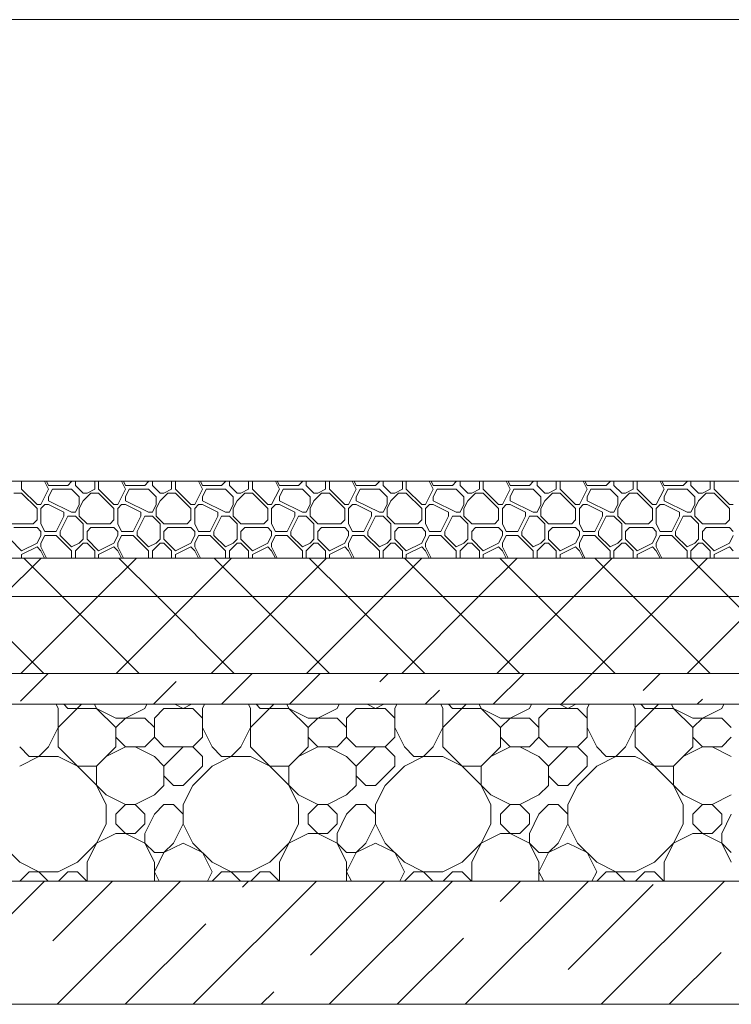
# Model space of a CAD drawing. Header units: millimetres. Extents: x 53645 to 137188, y 78097 to 135542.
# Tile 92 of 256: x 62144 to 63069, y 109600 to 110880. Entities that reach past the tile are written whole.
import ezdxf

# ---------------------------------------------------------------- set-up
doc = ezdxf.new("R2010")
doc.units = ezdxf.units.MM
doc.layers.add('hatch', color=7, linetype='Continuous', lineweight=5)
doc.layers.add('Wall2', color=40, linetype='Continuous', lineweight=5)

msp = doc.modelspace()

# ---------------------------------------------------------------- linework, layer by layer
at = {"layer": 'hatch', "color": 251, "ltscale": 100}
for points in [[(62147, 110269.6), (62147, 110280)], [(62182, 110269.6), (62176.8, 110280)], [(62182, 110274.6), (62179.3, 110280)], [(62182, 110274.6), (62207, 110274.6)], [(62207, 110274.6), (62212, 110279.6)], [(62212, 110279.6), (62212, 110280)], [(62217, 110274.6), (62217, 110280)], [(62227, 110264.6), (62217, 110274.6)], [(62242, 110269.6), (62242, 110280)], [(62247, 110269.6), (62247, 110280)], [(62282, 110269.6), (62276.8, 110280)], [(62282, 110274.6), (62279.3, 110280)], [(62282, 110274.6), (62307, 110274.6)], [(62307, 110274.6), (62312, 110279.6)], [(62312, 110279.6), (62312, 110280)], [(62317, 110274.6), (62317, 110280)], [(62327, 110264.6), (62317, 110274.6)], [(62342, 110269.6), (62342, 110280)], [(62347, 110269.6), (62347, 110280)], [(62382, 110269.6), (62376.8, 110280)], [(62382, 110274.6), (62379.3, 110280)], [(62382, 110274.6), (62407, 110274.6)], [(62407, 110274.6), (62412, 110279.6)], [(62412, 110279.6), (62412, 110280)], [(62417, 110274.6), (62417, 110280)], [(62427, 110264.6), (62417, 110274.6)], [(62442, 110269.6), (62442, 110280)], [(62447, 110269.6), (62447, 110280)], [(62482, 110269.6), (62476.8, 110280)], [(62482, 110274.6), (62479.3, 110280)], [(62482, 110274.6), (62507, 110274.6)], [(62507, 110274.6), (62512, 110279.6)], [(62512, 110279.6), (62512, 110280)], [(62517, 110274.6), (62517, 110280)], [(62527, 110264.6), (62517, 110274.6)], [(62542, 110269.6), (62542, 110280)], [(62547, 110269.6), (62547, 110280)], [(62582, 110269.6), (62576.8, 110280)], [(62582, 110274.6), (62579.3, 110280)], [(62582, 110274.6), (62607, 110274.6)], [(62607, 110274.6), (62612, 110279.6)], [(62612, 110279.6), (62612, 110280)], [(62617, 110274.6), (62617, 110280)], [(62627, 110264.6), (62617, 110274.6)], [(62642, 110269.6), (62642, 110280)], [(62647, 110269.6), (62647, 110280)], [(62682, 110269.6), (62676.8, 110280)], [(62682, 110274.6), (62679.3, 110280)], [(62682, 110274.6), (62707, 110274.6)], [(62707, 110274.6), (62712, 110279.6)], [(62712, 110279.6), (62712, 110280)], [(62717, 110274.6), (62717, 110280)], [(62727, 110264.6), (62717, 110274.6)], [(62742, 110269.6), (62742, 110280)], [(62747, 110269.6), (62747, 110280)], [(62782, 110269.6), (62776.8, 110280)], [(62782, 110274.6), (62779.3, 110280)], [(62782, 110274.6), (62807, 110274.6)], [(62807, 110274.6), (62812, 110279.6)], [(62812, 110279.6), (62812, 110280)], [(62817, 110274.6), (62817, 110280)], [(62827, 110264.6), (62817, 110274.6)], [(62842, 110269.6), (62842, 110280)], [(62847, 110269.6), (62847, 110280)], [(62882, 110269.6), (62876.8, 110280)], [(62882, 110274.6), (62879.3, 110280)], [(62882, 110274.6), (62907, 110274.6)], [(62907, 110274.6), (62912, 110279.6)], [(62912, 110279.6), (62912, 110280)], [(62917, 110274.6), (62917, 110280)], [(62927, 110264.6), (62917, 110274.6)], [(62942, 110269.6), (62942, 110280)], [(62947, 110269.6), (62947, 110280)], [(62982, 110269.6), (62976.8, 110280)], [(62982, 110274.6), (62979.3, 110280)], [(62982, 110274.6), (63007, 110274.6)], [(63007, 110274.6), (63012, 110279.6)], [(63012, 110279.6), (63012, 110280)], [(63017, 110274.6), (63017, 110280)], [(63027, 110264.6), (63017, 110274.6)], [(63042, 110269.6), (63042, 110280)], [(63047, 110269.6), (63047, 110280)], [(62137, 110264.6), (62147, 110264.6)], [(62167, 110249.6), (62147, 110269.6)], [(62167, 110244.6), (62147, 110264.6)], [(62172, 110249.6), (62182, 110269.6)], [(62182, 110259.6), (62187, 110269.6)], [(62182, 110254.6), (62182, 110259.6)], [(62187, 110269.6), (62212, 110269.6)], [(62222, 110259.6), (62212, 110269.6)], [(62222, 110249.6), (62222, 110259.6)], [(62227, 110264.6), (62232, 110264.6)], [(62227, 110254.6), (62237, 110264.6)], [(62232, 110264.6), (62242, 110269.6)], [(62237, 110264.6), (62247, 110264.6)], [(62267, 110249.6), (62247, 110269.6)], [(62267, 110244.6), (62247, 110264.6)], [(62272, 110249.6), (62282, 110269.6)], [(62282, 110259.6), (62287, 110269.6)], [(62282, 110254.6), (62282, 110259.6)], [(62287, 110269.6), (62312, 110269.6)], [(62322, 110259.6), (62312, 110269.6)], [(62322, 110249.6), (62322, 110259.6)], [(62327, 110264.6), (62332, 110264.6)], [(62327, 110254.6), (62337, 110264.6)], [(62332, 110264.6), (62342, 110269.6)], [(62337, 110264.6), (62347, 110264.6)], [(62367, 110249.6), (62347, 110269.6)], [(62367, 110244.6), (62347, 110264.6)], [(62372, 110249.6), (62382, 110269.6)], [(62382, 110259.6), (62387, 110269.6)], [(62382, 110254.6), (62382, 110259.6)], [(62387, 110269.6), (62412, 110269.6)], [(62422, 110259.6), (62412, 110269.6)], [(62422, 110249.6), (62422, 110259.6)], [(62427, 110264.6), (62432, 110264.6)], [(62427, 110254.6), (62437, 110264.6)], [(62432, 110264.6), (62442, 110269.6)], [(62437, 110264.6), (62447, 110264.6)], [(62467, 110249.6), (62447, 110269.6)], [(62467, 110244.6), (62447, 110264.6)], [(62472, 110249.6), (62482, 110269.6)], [(62482, 110259.6), (62487, 110269.6)], [(62482, 110254.6), (62482, 110259.6)], [(62487, 110269.6), (62512, 110269.6)], [(62522, 110259.6), (62512, 110269.6)], [(62522, 110249.6), (62522, 110259.6)], [(62527, 110264.6), (62532, 110264.6)], [(62527, 110254.6), (62537, 110264.6)], [(62532, 110264.6), (62542, 110269.6)], [(62537, 110264.6), (62547, 110264.6)], [(62567, 110249.6), (62547, 110269.6)], [(62567, 110244.6), (62547, 110264.6)], [(62572, 110249.6), (62582, 110269.6)], [(62582, 110259.6), (62587, 110269.6)], [(62582, 110254.6), (62582, 110259.6)], [(62587, 110269.6), (62612, 110269.6)], [(62622, 110259.6), (62612, 110269.6)], [(62622, 110249.6), (62622, 110259.6)], [(62627, 110264.6), (62632, 110264.6)], [(62627, 110254.6), (62637, 110264.6)], [(62632, 110264.6), (62642, 110269.6)], [(62637, 110264.6), (62647, 110264.6)], [(62667, 110249.6), (62647, 110269.6)], [(62667, 110244.6), (62647, 110264.6)], [(62672, 110249.6), (62682, 110269.6)], [(62682, 110259.6), (62687, 110269.6)], [(62682, 110254.6), (62682, 110259.6)], [(62687, 110269.6), (62712, 110269.6)], [(62722, 110259.6), (62712, 110269.6)], [(62722, 110249.6), (62722, 110259.6)], [(62727, 110264.6), (62732, 110264.6)], [(62727, 110254.6), (62737, 110264.6)], [(62732, 110264.6), (62742, 110269.6)], [(62737, 110264.6), (62747, 110264.6)], [(62767, 110249.6), (62747, 110269.6)], [(62767, 110244.6), (62747, 110264.6)], [(62772, 110249.6), (62782, 110269.6)], [(62782, 110259.6), (62787, 110269.6)], [(62782, 110254.6), (62782, 110259.6)], [(62787, 110269.6), (62812, 110269.6)], [(62822, 110259.6), (62812, 110269.6)], [(62822, 110249.6), (62822, 110259.6)], [(62827, 110264.6), (62832, 110264.6)], [(62827, 110254.6), (62837, 110264.6)], [(62832, 110264.6), (62842, 110269.6)], [(62837, 110264.6), (62847, 110264.6)], [(62867, 110249.6), (62847, 110269.6)], [(62867, 110244.6), (62847, 110264.6)], [(62872, 110249.6), (62882, 110269.6)], [(62882, 110259.6), (62887, 110269.6)], [(62882, 110254.6), (62882, 110259.6)], [(62887, 110269.6), (62912, 110269.6)], [(62922, 110259.6), (62912, 110269.6)], [(62922, 110249.6), (62922, 110259.6)], [(62927, 110264.6), (62932, 110264.6)], [(62927, 110254.6), (62937, 110264.6)], [(62932, 110264.6), (62942, 110269.6)], [(62937, 110264.6), (62947, 110264.6)], [(62967, 110249.6), (62947, 110269.6)], [(62967, 110244.6), (62947, 110264.6)], [(62972, 110249.6), (62982, 110269.6)], [(62982, 110259.6), (62987, 110269.6)], [(62982, 110254.6), (62982, 110259.6)], [(62987, 110269.6), (63012, 110269.6)], [(63022, 110259.6), (63012, 110269.6)], [(63022, 110249.6), (63022, 110259.6)], [(63027, 110264.6), (63032, 110264.6)], [(63027, 110254.6), (63037, 110264.6)], [(63032, 110264.6), (63042, 110269.6)], [(63037, 110264.6), (63047, 110264.6)], [(63067, 110249.6), (63047, 110269.6)], [(63067, 110244.6), (63047, 110264.6)], [(62167, 110249.6), (62172, 110249.6)], [(62172, 110244.6), (62177, 110249.6)], [(62177, 110249.6), (62182, 110249.6)], [(62212, 110239.6), (62182, 110254.6)], [(62202, 110239.6), (62182, 110249.6)], [(62217, 110239.6), (62222, 110249.6)], [(62217, 110239.6), (62222, 110249.6)], [(62222, 110244.6), (62227, 110254.6)], [(62267, 110249.6), (62272, 110249.6)], [(62272, 110244.6), (62277, 110249.6)], [(62277, 110249.6), (62282, 110249.6)], [(62312, 110239.6), (62282, 110254.6)], [(62302, 110239.6), (62282, 110249.6)], [(62317, 110239.6), (62322, 110249.6)], [(62317, 110239.6), (62322, 110249.6)], [(62322, 110244.6), (62327, 110254.6)], [(62367, 110249.6), (62372, 110249.6)], [(62372, 110244.6), (62377, 110249.6)], [(62377, 110249.6), (62382, 110249.6)], [(62412, 110239.6), (62382, 110254.6)], [(62402, 110239.6), (62382, 110249.6)], [(62417, 110239.6), (62422, 110249.6)], [(62417, 110239.6), (62422, 110249.6)], [(62422, 110244.6), (62427, 110254.6)], [(62467, 110249.6), (62472, 110249.6)], [(62472, 110244.6), (62477, 110249.6)], [(62477, 110249.6), (62482, 110249.6)], [(62512, 110239.6), (62482, 110254.6)], [(62502, 110239.6), (62482, 110249.6)], [(62517, 110239.6), (62522, 110249.6)], [(62517, 110239.6), (62522, 110249.6)], [(62522, 110244.6), (62527, 110254.6)], [(62567, 110249.6), (62572, 110249.6)], [(62572, 110244.6), (62577, 110249.6)], [(62577, 110249.6), (62582, 110249.6)], [(62612, 110239.6), (62582, 110254.6)], [(62602, 110239.6), (62582, 110249.6)], [(62617, 110239.6), (62622, 110249.6)], [(62617, 110239.6), (62622, 110249.6)], [(62622, 110244.6), (62627, 110254.6)], [(62667, 110249.6), (62672, 110249.6)], [(62672, 110244.6), (62677, 110249.6)], [(62677, 110249.6), (62682, 110249.6)], [(62712, 110239.6), (62682, 110254.6)], [(62702, 110239.6), (62682, 110249.6)], [(62717, 110239.6), (62722, 110249.6)], [(62717, 110239.6), (62722, 110249.6)], [(62722, 110244.6), (62727, 110254.6)], [(62767, 110249.6), (62772, 110249.6)], [(62772, 110244.6), (62777, 110249.6)], [(62777, 110249.6), (62782, 110249.6)], [(62812, 110239.6), (62782, 110254.6)], [(62802, 110239.6), (62782, 110249.6)], [(62817, 110239.6), (62822, 110249.6)], [(62817, 110239.6), (62822, 110249.6)], [(62822, 110244.6), (62827, 110254.6)], [(62867, 110249.6), (62872, 110249.6)], [(62872, 110244.6), (62877, 110249.6)], [(62877, 110249.6), (62882, 110249.6)], [(62912, 110239.6), (62882, 110254.6)], [(62902, 110239.6), (62882, 110249.6)], [(62917, 110239.6), (62922, 110249.6)], [(62917, 110239.6), (62922, 110249.6)], [(62922, 110244.6), (62927, 110254.6)], [(62967, 110249.6), (62972, 110249.6)], [(62972, 110244.6), (62977, 110249.6)], [(62977, 110249.6), (62982, 110249.6)], [(63012, 110239.6), (62982, 110254.6)], [(63002, 110239.6), (62982, 110249.6)], [(63017, 110239.6), (63022, 110249.6)], [(63017, 110239.6), (63022, 110249.6)], [(63022, 110244.6), (63027, 110254.6)], [(63067, 110249.6), (63072, 110249.6)], [(62167, 110229.6), (62167, 110244.6)], [(62172, 110224.6), (62172, 110244.6)], [(62192, 110214.6), (62202, 110234.6)], [(62197, 110214.6), (62207, 110234.6)], [(62202, 110234.6), (62202, 110239.6)], [(62207, 110234.6), (62217, 110234.6)], [(62212, 110239.6), (62217, 110239.6)], [(62227, 110224.6), (62217, 110234.6)], [(62222, 110234.6), (62222, 110244.6)], [(62232, 110224.6), (62222, 110234.6)], [(62267, 110229.6), (62267, 110244.6)], [(62272, 110224.6), (62272, 110244.6)], [(62292, 110214.6), (62302, 110234.6)], [(62297, 110214.6), (62307, 110234.6)], [(62302, 110234.6), (62302, 110239.6)], [(62307, 110234.6), (62317, 110234.6)], [(62312, 110239.6), (62317, 110239.6)], [(62327, 110224.6), (62317, 110234.6)], [(62322, 110234.6), (62322, 110244.6)], [(62332, 110224.6), (62322, 110234.6)], [(62367, 110229.6), (62367, 110244.6)], [(62372, 110224.6), (62372, 110244.6)], [(62392, 110214.6), (62402, 110234.6)], [(62397, 110214.6), (62407, 110234.6)], [(62402, 110234.6), (62402, 110239.6)], [(62407, 110234.6), (62417, 110234.6)], [(62412, 110239.6), (62417, 110239.6)], [(62427, 110224.6), (62417, 110234.6)], [(62422, 110234.6), (62422, 110244.6)], [(62432, 110224.6), (62422, 110234.6)], [(62467, 110229.6), (62467, 110244.6)], [(62472, 110224.6), (62472, 110244.6)], [(62492, 110214.6), (62502, 110234.6)], [(62497, 110214.6), (62507, 110234.6)], [(62502, 110234.6), (62502, 110239.6)], [(62507, 110234.6), (62517, 110234.6)], [(62512, 110239.6), (62517, 110239.6)], [(62527, 110224.6), (62517, 110234.6)], [(62522, 110234.6), (62522, 110244.6)], [(62532, 110224.6), (62522, 110234.6)], [(62567, 110229.6), (62567, 110244.6)], [(62572, 110224.6), (62572, 110244.6)], [(62592, 110214.6), (62602, 110234.6)], [(62597, 110214.6), (62607, 110234.6)], [(62602, 110234.6), (62602, 110239.6)], [(62607, 110234.6), (62617, 110234.6)], [(62612, 110239.6), (62617, 110239.6)], [(62627, 110224.6), (62617, 110234.6)], [(62622, 110234.6), (62622, 110244.6)], [(62632, 110224.6), (62622, 110234.6)], [(62667, 110229.6), (62667, 110244.6)], [(62672, 110224.6), (62672, 110244.6)], [(62692, 110214.6), (62702, 110234.6)], [(62697, 110214.6), (62707, 110234.6)], [(62702, 110234.6), (62702, 110239.6)], [(62707, 110234.6), (62717, 110234.6)], [(62712, 110239.6), (62717, 110239.6)], [(62727, 110224.6), (62717, 110234.6)], [(62722, 110234.6), (62722, 110244.6)], [(62732, 110224.6), (62722, 110234.6)], [(62767, 110229.6), (62767, 110244.6)], [(62772, 110224.6), (62772, 110244.6)], [(62792, 110214.6), (62802, 110234.6)], [(62797, 110214.6), (62807, 110234.6)], [(62802, 110234.6), (62802, 110239.6)], [(62807, 110234.6), (62817, 110234.6)], [(62812, 110239.6), (62817, 110239.6)], [(62827, 110224.6), (62817, 110234.6)], [(62822, 110234.6), (62822, 110244.6)], [(62832, 110224.6), (62822, 110234.6)], [(62867, 110229.6), (62867, 110244.6)], [(62872, 110224.6), (62872, 110244.6)], [(62892, 110214.6), (62902, 110234.6)], [(62897, 110214.6), (62907, 110234.6)], [(62902, 110234.6), (62902, 110239.6)], [(62907, 110234.6), (62917, 110234.6)], [(62912, 110239.6), (62917, 110239.6)], [(62927, 110224.6), (62917, 110234.6)], [(62922, 110234.6), (62922, 110244.6)], [(62932, 110224.6), (62922, 110234.6)], [(62967, 110229.6), (62967, 110244.6)], [(62972, 110224.6), (62972, 110244.6)], [(62992, 110214.6), (63002, 110234.6)], [(62997, 110214.6), (63007, 110234.6)], [(63002, 110234.6), (63002, 110239.6)], [(63007, 110234.6), (63017, 110234.6)], [(63012, 110239.6), (63017, 110239.6)], [(63027, 110224.6), (63017, 110234.6)], [(63022, 110234.6), (63022, 110244.6)], [(63032, 110224.6), (63022, 110234.6)], [(63067, 110229.6), (63067, 110244.6)], [(62132, 110224.6), (62162, 110224.6)], [(62162, 110224.6), (62167, 110229.6)], [(62177, 110214.6), (62172, 110224.6)], [(62227, 110204.6), (62227, 110224.6)], [(62232, 110224.6), (62262, 110224.6)], [(62262, 110224.6), (62267, 110229.6)], [(62277, 110214.6), (62272, 110224.6)], [(62327, 110204.6), (62327, 110224.6)], [(62332, 110224.6), (62362, 110224.6)], [(62362, 110224.6), (62367, 110229.6)], [(62377, 110214.6), (62372, 110224.6)], [(62427, 110204.6), (62427, 110224.6)], [(62432, 110224.6), (62462, 110224.6)], [(62462, 110224.6), (62467, 110229.6)], [(62477, 110214.6), (62472, 110224.6)], [(62527, 110204.6), (62527, 110224.6)], [(62532, 110224.6), (62562, 110224.6)], [(62562, 110224.6), (62567, 110229.6)], [(62577, 110214.6), (62572, 110224.6)], [(62627, 110204.6), (62627, 110224.6)], [(62632, 110224.6), (62662, 110224.6)], [(62662, 110224.6), (62667, 110229.6)], [(62677, 110214.6), (62672, 110224.6)], [(62727, 110204.6), (62727, 110224.6)], [(62732, 110224.6), (62762, 110224.6)], [(62762, 110224.6), (62767, 110229.6)], [(62777, 110214.6), (62772, 110224.6)], [(62827, 110204.6), (62827, 110224.6)], [(62832, 110224.6), (62862, 110224.6)], [(62862, 110224.6), (62867, 110229.6)], [(62877, 110214.6), (62872, 110224.6)], [(62927, 110204.6), (62927, 110224.6)], [(62932, 110224.6), (62962, 110224.6)], [(62962, 110224.6), (62967, 110229.6)], [(62977, 110214.6), (62972, 110224.6)], [(63027, 110204.6), (63027, 110224.6)], [(63032, 110224.6), (63062, 110224.6)], [(63062, 110224.6), (63067, 110229.6)], [(62137, 110219.6), (62167, 110219.6)], [(62172, 110214.6), (62167, 110219.6)], [(62167, 110199.6), (62172, 110209.6)], [(62172, 110209.6), (62172, 110214.6)], [(62172, 110199.6), (62177, 110209.6)], [(62177, 110214.6), (62192, 110214.6)], [(62177, 110209.6), (62192, 110209.6)], [(62212, 110189.6), (62192, 110209.6)], [(62197, 110209.6), (62197, 110214.6)], [(62212, 110194.6), (62197, 110209.6)], [(62232, 110214.6), (62237, 110219.6)], [(62232, 110204.6), (62232, 110214.6)], [(62237, 110219.6), (62267, 110219.6)], [(62272, 110214.6), (62267, 110219.6)], [(62267, 110199.6), (62272, 110209.6)], [(62272, 110209.6), (62272, 110214.6)], [(62272, 110199.6), (62277, 110209.6)], [(62277, 110214.6), (62292, 110214.6)], [(62277, 110209.6), (62292, 110209.6)], [(62312, 110189.6), (62292, 110209.6)], [(62297, 110209.6), (62297, 110214.6)], [(62312, 110194.6), (62297, 110209.6)], [(62332, 110214.6), (62337, 110219.6)], [(62332, 110204.6), (62332, 110214.6)], [(62337, 110219.6), (62367, 110219.6)], [(62372, 110214.6), (62367, 110219.6)], [(62367, 110199.6), (62372, 110209.6)], [(62372, 110209.6), (62372, 110214.6)], [(62372, 110199.6), (62377, 110209.6)], [(62377, 110214.6), (62392, 110214.6)], [(62377, 110209.6), (62392, 110209.6)], [(62412, 110189.6), (62392, 110209.6)], [(62397, 110209.6), (62397, 110214.6)], [(62412, 110194.6), (62397, 110209.6)], [(62432, 110214.6), (62437, 110219.6)], [(62432, 110204.6), (62432, 110214.6)], [(62437, 110219.6), (62467, 110219.6)], [(62472, 110214.6), (62467, 110219.6)], [(62467, 110199.6), (62472, 110209.6)], [(62472, 110209.6), (62472, 110214.6)], [(62472, 110199.6), (62477, 110209.6)], [(62477, 110214.6), (62492, 110214.6)], [(62477, 110209.6), (62492, 110209.6)], [(62512, 110189.6), (62492, 110209.6)], [(62497, 110209.6), (62497, 110214.6)], [(62512, 110194.6), (62497, 110209.6)], [(62532, 110214.6), (62537, 110219.6)], [(62532, 110204.6), (62532, 110214.6)], [(62537, 110219.6), (62567, 110219.6)], [(62572, 110214.6), (62567, 110219.6)], [(62567, 110199.6), (62572, 110209.6)], [(62572, 110209.6), (62572, 110214.6)], [(62572, 110199.6), (62577, 110209.6)], [(62577, 110214.6), (62592, 110214.6)], [(62577, 110209.6), (62592, 110209.6)], [(62612, 110189.6), (62592, 110209.6)], [(62597, 110209.6), (62597, 110214.6)], [(62612, 110194.6), (62597, 110209.6)], [(62632, 110214.6), (62637, 110219.6)], [(62632, 110204.6), (62632, 110214.6)], [(62637, 110219.6), (62667, 110219.6)], [(62672, 110214.6), (62667, 110219.6)], [(62667, 110199.6), (62672, 110209.6)], [(62672, 110209.6), (62672, 110214.6)], [(62672, 110199.6), (62677, 110209.6)], [(62677, 110214.6), (62692, 110214.6)], [(62677, 110209.6), (62692, 110209.6)], [(62712, 110189.6), (62692, 110209.6)], [(62697, 110209.6), (62697, 110214.6)], [(62712, 110194.6), (62697, 110209.6)], [(62732, 110214.6), (62737, 110219.6)], [(62732, 110204.6), (62732, 110214.6)], [(62737, 110219.6), (62767, 110219.6)], [(62772, 110214.6), (62767, 110219.6)], [(62767, 110199.6), (62772, 110209.6)], [(62772, 110209.6), (62772, 110214.6)], [(62772, 110199.6), (62777, 110209.6)], [(62777, 110214.6), (62792, 110214.6)], [(62777, 110209.6), (62792, 110209.6)], [(62812, 110189.6), (62792, 110209.6)], [(62797, 110209.6), (62797, 110214.6)], [(62812, 110194.6), (62797, 110209.6)], [(62832, 110214.6), (62837, 110219.6)], [(62832, 110204.6), (62832, 110214.6)], [(62837, 110219.6), (62867, 110219.6)], [(62872, 110214.6), (62867, 110219.6)], [(62867, 110199.6), (62872, 110209.6)], [(62872, 110209.6), (62872, 110214.6)], [(62872, 110199.6), (62877, 110209.6)], [(62877, 110214.6), (62892, 110214.6)], [(62877, 110209.6), (62892, 110209.6)], [(62912, 110189.6), (62892, 110209.6)], [(62897, 110209.6), (62897, 110214.6)], [(62912, 110194.6), (62897, 110209.6)], [(62932, 110214.6), (62937, 110219.6)], [(62932, 110204.6), (62932, 110214.6)], [(62937, 110219.6), (62967, 110219.6)], [(62972, 110214.6), (62967, 110219.6)], [(62967, 110199.6), (62972, 110209.6)], [(62972, 110209.6), (62972, 110214.6)], [(62972, 110199.6), (62977, 110209.6)], [(62977, 110214.6), (62992, 110214.6)], [(62977, 110209.6), (62992, 110209.6)], [(63012, 110189.6), (62992, 110209.6)], [(62997, 110209.6), (62997, 110214.6)], [(63012, 110194.6), (62997, 110209.6)], [(63032, 110214.6), (63037, 110219.6)], [(63032, 110204.6), (63032, 110214.6)], [(63037, 110219.6), (63067, 110219.6)], [(63072, 110214.6), (63067, 110219.6)], [(63067, 110199.6), (63072, 110209.6)], [(62147, 110189.6), (62132, 110204.6)], [(62147, 110189.6), (62167, 110199.6)], [(62172, 110194.6), (62172, 110199.6)], [(62212, 110194.6), (62222, 110199.6)], [(62217, 110189.6), (62227, 110199.6)], [(62222, 110199.6), (62227, 110204.6)], [(62227, 110199.6), (62232, 110199.6)], [(62247, 110189.6), (62232, 110204.6)], [(62242, 110189.6), (62232, 110199.6)], [(62247, 110189.6), (62267, 110199.6)], [(62272, 110194.6), (62272, 110199.6)], [(62312, 110194.6), (62322, 110199.6)], [(62317, 110189.6), (62327, 110199.6)], [(62322, 110199.6), (62327, 110204.6)], [(62327, 110199.6), (62332, 110199.6)], [(62347, 110189.6), (62332, 110204.6)], [(62342, 110189.6), (62332, 110199.6)], [(62347, 110189.6), (62367, 110199.6)], [(62372, 110194.6), (62372, 110199.6)], [(62412, 110194.6), (62422, 110199.6)], [(62417, 110189.6), (62427, 110199.6)], [(62422, 110199.6), (62427, 110204.6)], [(62427, 110199.6), (62432, 110199.6)], [(62447, 110189.6), (62432, 110204.6)], [(62442, 110189.6), (62432, 110199.6)], [(62447, 110189.6), (62467, 110199.6)], [(62472, 110194.6), (62472, 110199.6)], [(62512, 110194.6), (62522, 110199.6)], [(62517, 110189.6), (62527, 110199.6)], [(62522, 110199.6), (62527, 110204.6)], [(62527, 110199.6), (62532, 110199.6)], [(62547, 110189.6), (62532, 110204.6)], [(62542, 110189.6), (62532, 110199.6)], [(62547, 110189.6), (62567, 110199.6)], [(62572, 110194.6), (62572, 110199.6)], [(62612, 110194.6), (62622, 110199.6)], [(62617, 110189.6), (62627, 110199.6)], [(62622, 110199.6), (62627, 110204.6)], [(62627, 110199.6), (62632, 110199.6)], [(62647, 110189.6), (62632, 110204.6)], [(62642, 110189.6), (62632, 110199.6)], [(62647, 110189.6), (62667, 110199.6)], [(62672, 110194.6), (62672, 110199.6)], [(62712, 110194.6), (62722, 110199.6)], [(62717, 110189.6), (62727, 110199.6)], [(62722, 110199.6), (62727, 110204.6)], [(62727, 110199.6), (62732, 110199.6)], [(62747, 110189.6), (62732, 110204.6)], [(62742, 110189.6), (62732, 110199.6)], [(62747, 110189.6), (62767, 110199.6)], [(62772, 110194.6), (62772, 110199.6)], [(62812, 110194.6), (62822, 110199.6)], [(62817, 110189.6), (62827, 110199.6)], [(62822, 110199.6), (62827, 110204.6)], [(62827, 110199.6), (62832, 110199.6)], [(62847, 110189.6), (62832, 110204.6)], [(62842, 110189.6), (62832, 110199.6)], [(62847, 110189.6), (62867, 110199.6)], [(62872, 110194.6), (62872, 110199.6)], [(62912, 110194.6), (62922, 110199.6)], [(62917, 110189.6), (62927, 110199.6)], [(62922, 110199.6), (62927, 110204.6)], [(62927, 110199.6), (62932, 110199.6)], [(62947, 110189.6), (62932, 110204.6)], [(62942, 110189.6), (62932, 110199.6)], [(62947, 110189.6), (62967, 110199.6)], [(62972, 110194.6), (62972, 110199.6)], [(63012, 110194.6), (63022, 110199.6)], [(63017, 110189.6), (63027, 110199.6)], [(63022, 110199.6), (63027, 110204.6)], [(63027, 110199.6), (63032, 110199.6)], [(63047, 110189.6), (63032, 110204.6)], [(63042, 110189.6), (63032, 110199.6)], [(63047, 110189.6), (63067, 110199.6)], [(62147, 110184.6), (62167, 110194.6)], [(62147, 110180), (62147, 110184.6)], [(62172, 110189.6), (62167, 110194.6)], [(62179.3, 110180), (62172, 110194.6)], [(62176.8, 110180), (62172, 110189.6)], [(62212, 110180), (62212, 110189.6)], [(62217, 110180), (62217, 110189.6)], [(62242, 110180), (62242, 110189.6)], [(62247, 110184.6), (62267, 110194.6)], [(62247, 110180), (62247, 110184.6)], [(62272, 110189.6), (62267, 110194.6)], [(62279.3, 110180), (62272, 110194.6)], [(62276.8, 110180), (62272, 110189.6)], [(62312, 110180), (62312, 110189.6)], [(62317, 110180), (62317, 110189.6)], [(62342, 110180), (62342, 110189.6)], [(62347, 110184.6), (62367, 110194.6)], [(62347, 110180), (62347, 110184.6)], [(62372, 110189.6), (62367, 110194.6)], [(62379.3, 110180), (62372, 110194.6)], [(62376.8, 110180), (62372, 110189.6)], [(62412, 110180), (62412, 110189.6)], [(62417, 110180), (62417, 110189.6)], [(62442, 110180), (62442, 110189.6)], [(62447, 110184.6), (62467, 110194.6)], [(62447, 110180), (62447, 110184.6)], [(62472, 110189.6), (62467, 110194.6)], [(62479.3, 110180), (62472, 110194.6)], [(62476.8, 110180), (62472, 110189.6)], [(62512, 110180), (62512, 110189.6)], [(62517, 110180), (62517, 110189.6)], [(62542, 110180), (62542, 110189.6)], [(62547, 110184.6), (62567, 110194.6)], [(62547, 110180), (62547, 110184.6)], [(62572, 110189.6), (62567, 110194.6)], [(62579.3, 110180), (62572, 110194.6)], [(62576.8, 110180), (62572, 110189.6)], [(62612, 110180), (62612, 110189.6)], [(62617, 110180), (62617, 110189.6)], [(62642, 110180), (62642, 110189.6)], [(62647, 110184.6), (62667, 110194.6)], [(62647, 110180), (62647, 110184.6)], [(62672, 110189.6), (62667, 110194.6)], [(62679.3, 110180), (62672, 110194.6)], [(62676.8, 110180), (62672, 110189.6)], [(62712, 110180), (62712, 110189.6)], [(62717, 110180), (62717, 110189.6)], [(62742, 110180), (62742, 110189.6)], [(62747, 110184.6), (62767, 110194.6)], [(62747, 110180), (62747, 110184.6)], [(62772, 110189.6), (62767, 110194.6)], [(62779.3, 110180), (62772, 110194.6)], [(62776.8, 110180), (62772, 110189.6)], [(62812, 110180), (62812, 110189.6)], [(62817, 110180), (62817, 110189.6)], [(62842, 110180), (62842, 110189.6)], [(62847, 110184.6), (62867, 110194.6)], [(62847, 110180), (62847, 110184.6)], [(62872, 110189.6), (62867, 110194.6)], [(62879.3, 110180), (62872, 110194.6)], [(62876.8, 110180), (62872, 110189.6)], [(62912, 110180), (62912, 110189.6)], [(62917, 110180), (62917, 110189.6)], [(62942, 110180), (62942, 110189.6)], [(62947, 110184.6), (62967, 110194.6)], [(62947, 110180), (62947, 110184.6)], [(62972, 110189.6), (62967, 110194.6)], [(62979.3, 110180), (62972, 110194.6)], [(62976.8, 110180), (62972, 110189.6)], [(63012, 110180), (63012, 110189.6)], [(63017, 110180), (63017, 110189.6)], [(63042, 110180), (63042, 110189.6)], [(63047, 110184.6), (63067, 110194.6)], [(63047, 110180), (63047, 110184.6)], [(63072, 110189.6), (63067, 110194.6)], [(74636.5, 110180), (61406.4, 110180)], [(61406.4, 110180), (74636.5, 110180)], [(62122.3, 110130), (62172.3, 110180)], [(62199.7, 110130), (62149.7, 110180)], [(62246.1, 110130), (62296.1, 110180)], [(62323.4, 110130), (62273.4, 110180)], [(62369.8, 110130), (62419.8, 110180)], [(62447.2, 110130), (62397.2, 110180)], [(62493.5, 110130), (62543.5, 110180)], [(62570.9, 110130), (62520.9, 110180)], [(62617.3, 110130), (62667.3, 110180)], [(62694.7, 110130), (62644.7, 110180)], [(62741, 110130), (62791, 110180)], [(62818.4, 110130), (62768.4, 110180)], [(62864.8, 110130), (62914.8, 110180)], [(62942.1, 110130), (62892.1, 110180)], [(62988.5, 110130), (63038.5, 110180)], [(63065.9, 110130), (63015.9, 110180)], [(74636.5, 110130), (61406.4, 110130)], [(61406.4, 110130), (74636.5, 110130)], [(62175.9, 110030), (62075.9, 110130)], [(62146.1, 110030), (62246.1, 110130)], [(62299.7, 110030), (62199.7, 110130)], [(62269.8, 110030), (62369.8, 110130)], [(62423.4, 110030), (62323.4, 110130)], [(62393.5, 110030), (62493.5, 110130)], [(62547.2, 110030), (62447.2, 110130)], [(62517.3, 110030), (62617.3, 110130)], [(62670.9, 110030), (62570.9, 110130)], [(62641, 110030), (62741, 110130)], [(62794.7, 110030), (62694.7, 110130)], [(62764.8, 110030), (62864.8, 110130)], [(62918.4, 110030), (62818.4, 110130)], [(62888.5, 110030), (62988.5, 110130)], [(63042.1, 110030), (62942.1, 110130)], [(63012.3, 110030), (63112.3, 110130)], [(63165.9, 110030), (63065.9, 110130)], [(74636.5, 110030), (61406.4, 110030)], [(61406.4, 110030), (74636.5, 110030)], [(62145.5, 109994.1), (62181.4, 110030)], [(62406.6, 109990), (62446.6, 110030)], [(62495, 109990), (62535, 110030)], [(62612.7, 110019.3), (62623.4, 110030)], [(62760.1, 109990), (62800.1, 110030)], [(62848.5, 109990), (62888.5, 110030)], [(62954.7, 110007.8), (62976.9, 110030)], [(62318.2, 109990), (62347.9, 110019.7)], [(62671.7, 109990), (62690, 110008.2)], [(63025.3, 109990), (63032.1, 109996.7)], [(74636.5, 109990), (61406.4, 109990)], [(61406.4, 109990), (74636.5, 109990)], [(62194.5, 109984.6), (62191.8, 109990)], [(62194.5, 109959.6), (62224.8, 109990)], [(62194.5, 109934.6), (62194.5, 109984.6)], [(62207, 109984.6), (62201.7, 109990)], [(62207, 109984.6), (62244.5, 109984.6)], [(62244.5, 109984.6), (62241.8, 109990)], [(62269.5, 109959.6), (62244.5, 109984.6)], [(62269.5, 109972.1), (62244.5, 109984.6)], [(62282, 109972.1), (62307, 109984.6)], [(62307, 109984.6), (62309.6, 109990)], [(62319.5, 109972.1), (62332, 109984.6)], [(62332, 109984.6), (62369.5, 109984.6)], [(62357, 109984.6), (62346.3, 109990)], [(62357, 109984.6), (62367.6, 109990)], [(62382, 109972.1), (62369.5, 109984.6)], [(62382, 109984.6), (62384.6, 109990)], [(62382, 109947.1), (62382, 109984.6)], [(62444.5, 109984.6), (62441.8, 109990)], [(62444.5, 109959.6), (62474.8, 109990)], [(62444.5, 109934.6), (62444.5, 109984.6)], [(62457, 109984.6), (62451.7, 109990)], [(62457, 109984.6), (62494.5, 109984.6)], [(62494.5, 109984.6), (62491.8, 109990)], [(62519.5, 109959.6), (62494.5, 109984.6)], [(62519.5, 109972.1), (62494.5, 109984.6)], [(62532, 109972.1), (62557, 109984.6)], [(62557, 109984.6), (62559.6, 109990)], [(62569.5, 109972.1), (62582, 109984.6)], [(62582, 109984.6), (62619.5, 109984.6)], [(62607, 109984.6), (62596.3, 109990)], [(62607, 109984.6), (62617.6, 109990)], [(62632, 109972.1), (62619.5, 109984.6)], [(62632, 109984.6), (62634.6, 109990)], [(62632, 109947.1), (62632, 109984.6)], [(62694.5, 109984.6), (62691.8, 109990)], [(62694.5, 109959.6), (62724.8, 109990)], [(62694.5, 109934.6), (62694.5, 109984.6)], [(62707, 109984.6), (62701.7, 109990)], [(62707, 109984.6), (62744.5, 109984.6)], [(62744.5, 109984.6), (62741.8, 109990)], [(62769.5, 109959.6), (62744.5, 109984.6)], [(62769.5, 109972.1), (62744.5, 109984.6)], [(62782, 109972.1), (62807, 109984.6)], [(62807, 109984.6), (62809.6, 109990)], [(62819.5, 109972.1), (62832, 109984.6)], [(62832, 109984.6), (62869.5, 109984.6)], [(62857, 109984.6), (62846.3, 109990)], [(62857, 109984.6), (62867.6, 109990)], [(62882, 109972.1), (62869.5, 109984.6)], [(62882, 109984.6), (62884.6, 109990)], [(62882, 109947.1), (62882, 109984.6)], [(62944.5, 109984.6), (62941.8, 109990)], [(62944.5, 109959.6), (62974.8, 109990)], [(62944.5, 109934.6), (62944.5, 109984.6)], [(62957, 109984.6), (62951.7, 109990)], [(62957, 109984.6), (62994.5, 109984.6)], [(62994.5, 109984.6), (62991.8, 109990)], [(63019.5, 109959.6), (62994.5, 109984.6)], [(63019.5, 109972.1), (62994.5, 109984.6)], [(63032, 109972.1), (63057, 109984.6)], [(63057, 109984.6), (63059.6, 109990)], [(62269.5, 109972.1), (62307, 109972.1)], [(62269.5, 109959.6), (62282, 109972.1)], [(62319.5, 109959.6), (62307, 109972.1)], [(62319.5, 109947.1), (62319.5, 109972.1)], [(62519.5, 109972.1), (62557, 109972.1)], [(62519.5, 109959.6), (62532, 109972.1)], [(62569.5, 109959.6), (62557, 109972.1)], [(62569.5, 109947.1), (62569.5, 109972.1)], [(62769.5, 109972.1), (62807, 109972.1)], [(62769.5, 109959.6), (62782, 109972.1)], [(62819.5, 109959.6), (62807, 109972.1)], [(62819.5, 109947.1), (62819.5, 109972.1)], [(63019.5, 109972.1), (63057, 109972.1)], [(63019.5, 109959.6), (63032, 109972.1)], [(63069.5, 109959.6), (63057, 109972.1)], [(62182, 109934.6), (62194.5, 109959.6)], [(62269.5, 109934.6), (62269.5, 109959.6)], [(62394.5, 109934.6), (62382, 109959.6)], [(62432, 109934.6), (62444.5, 109959.6)], [(62519.5, 109934.6), (62519.5, 109959.6)], [(62644.5, 109934.6), (62632, 109959.6)], [(62682, 109934.6), (62694.5, 109959.6)], [(62769.5, 109934.6), (62769.5, 109959.6)], [(62894.5, 109934.6), (62882, 109959.6)], [(62932, 109934.6), (62944.5, 109959.6)], [(63019.5, 109934.6), (63019.5, 109959.6)], [(62282, 109934.6), (62269.5, 109947.1)], [(62307, 109934.6), (62319.5, 109947.1)], [(62332, 109934.6), (62319.5, 109947.1)], [(62369.5, 109934.6), (62382, 109947.1)], [(62532, 109934.6), (62519.5, 109947.1)], [(62557, 109934.6), (62569.5, 109947.1)], [(62582, 109934.6), (62569.5, 109947.1)], [(62619.5, 109934.6), (62632, 109947.1)], [(62782, 109934.6), (62769.5, 109947.1)], [(62807, 109934.6), (62819.5, 109947.1)], [(62832, 109934.6), (62819.5, 109947.1)], [(62869.5, 109934.6), (62882, 109947.1)], [(63032, 109934.6), (63019.5, 109947.1)], [(63057, 109934.6), (63069.5, 109947.1)], [(62157, 109922.1), (62144.5, 109934.6)], [(62169.5, 109922.1), (62182, 109934.6)], [(62257, 109872.1), (62194.5, 109934.6)], [(62244.5, 109909.6), (62269.5, 109934.6)], [(62257, 109922.1), (62282, 109934.6)], [(62282, 109934.6), (62307, 109934.6)], [(62319.5, 109922.1), (62294.5, 109934.6)], [(62332, 109934.6), (62369.5, 109934.6)], [(62332, 109909.6), (62357, 109934.6)], [(62382, 109922.1), (62369.5, 109934.6)], [(62407, 109922.1), (62394.5, 109934.6)], [(62419.5, 109922.1), (62432, 109934.6)], [(62507, 109872.1), (62444.5, 109934.6)], [(62494.5, 109909.6), (62519.5, 109934.6)], [(62507, 109922.1), (62532, 109934.6)], [(62532, 109934.6), (62557, 109934.6)], [(62569.5, 109922.1), (62544.5, 109934.6)], [(62582, 109934.6), (62619.5, 109934.6)], [(62582, 109909.6), (62607, 109934.6)], [(62632, 109922.1), (62619.5, 109934.6)], [(62657, 109922.1), (62644.5, 109934.6)], [(62669.5, 109922.1), (62682, 109934.6)], [(62757, 109872.1), (62694.5, 109934.6)], [(62744.5, 109909.6), (62769.5, 109934.6)], [(62757, 109922.1), (62782, 109934.6)], [(62782, 109934.6), (62807, 109934.6)], [(62819.5, 109922.1), (62794.5, 109934.6)], [(62832, 109934.6), (62869.5, 109934.6)], [(62832, 109909.6), (62857, 109934.6)], [(62882, 109922.1), (62869.5, 109934.6)], [(62907, 109922.1), (62894.5, 109934.6)], [(62919.5, 109922.1), (62932, 109934.6)], [(63007, 109872.1), (62944.5, 109934.6)], [(62994.5, 109909.6), (63019.5, 109934.6)], [(63007, 109922.1), (63032, 109934.6)], [(63032, 109934.6), (63057, 109934.6)], [(63069.5, 109922.1), (63044.5, 109934.6)], [(62144.5, 109909.6), (62169.5, 109922.1)], [(62157, 109922.1), (62194.5, 109922.1)], [(62219.5, 109909.6), (62194.5, 109922.1)], [(62332, 109909.6), (62319.5, 109922.1)], [(62382, 109909.6), (62382, 109922.1)], [(62394.5, 109909.6), (62419.5, 109922.1)], [(62407, 109922.1), (62444.5, 109922.1)], [(62469.5, 109909.6), (62444.5, 109922.1)], [(62582, 109909.6), (62569.5, 109922.1)], [(62632, 109909.6), (62632, 109922.1)], [(62644.5, 109909.6), (62669.5, 109922.1)], [(62657, 109922.1), (62694.5, 109922.1)], [(62719.5, 109909.6), (62694.5, 109922.1)], [(62832, 109909.6), (62819.5, 109922.1)], [(62882, 109909.6), (62882, 109922.1)], [(62894.5, 109909.6), (62919.5, 109922.1)], [(62907, 109922.1), (62944.5, 109922.1)], [(62969.5, 109909.6), (62944.5, 109922.1)], [(62219.5, 109909.6), (62244.5, 109909.6)], [(62244.5, 109884.6), (62244.5, 109909.6)], [(62332, 109884.6), (62332, 109909.6)], [(62357, 109884.6), (62382, 109909.6)], [(62369.5, 109884.6), (62394.5, 109909.6)], [(62469.5, 109909.6), (62494.5, 109909.6)], [(62494.5, 109884.6), (62494.5, 109909.6)], [(62582, 109884.6), (62582, 109909.6)], [(62607, 109884.6), (62632, 109909.6)], [(62619.5, 109884.6), (62644.5, 109909.6)], [(62719.5, 109909.6), (62744.5, 109909.6)], [(62744.5, 109884.6), (62744.5, 109909.6)], [(62832, 109884.6), (62832, 109909.6)], [(62857, 109884.6), (62882, 109909.6)], [(62869.5, 109884.6), (62894.5, 109909.6)], [(62969.5, 109909.6), (62994.5, 109909.6)], [(62994.5, 109884.6), (62994.5, 109909.6)], [(62344.5, 109884.6), (62332, 109897.1)], [(62594.5, 109884.6), (62582, 109897.1)], [(62844.5, 109884.6), (62832, 109897.1)], [(62257, 109859.6), (62244.5, 109884.6)], [(62319.5, 109872.1), (62332, 109884.6)], [(62344.5, 109884.6), (62357, 109884.6)], [(62369.5, 109884.6), (62357, 109859.6)], [(62507, 109859.6), (62494.5, 109884.6)], [(62569.5, 109872.1), (62582, 109884.6)], [(62594.5, 109884.6), (62607, 109884.6)], [(62619.5, 109884.6), (62607, 109859.6)], [(62757, 109859.6), (62744.5, 109884.6)], [(62819.5, 109872.1), (62832, 109884.6)], [(62844.5, 109884.6), (62857, 109884.6)], [(62869.5, 109884.6), (62857, 109859.6)], [(63007, 109859.6), (62994.5, 109884.6)], [(62282, 109859.6), (62257, 109872.1)], [(62294.5, 109859.6), (62319.5, 109872.1)], [(62532, 109859.6), (62507, 109872.1)], [(62544.5, 109859.6), (62569.5, 109872.1)], [(62782, 109859.6), (62757, 109872.1)], [(62794.5, 109859.6), (62819.5, 109872.1)], [(63032, 109859.6), (63007, 109872.1)], [(63044.5, 109859.6), (63069.5, 109872.1)], [(62257, 109834.6), (62257, 109859.6)], [(62269.5, 109847.1), (62282, 109859.6)], [(62282, 109859.6), (62294.5, 109859.6)], [(62307, 109847.1), (62294.5, 109859.6)], [(62319.5, 109847.1), (62332, 109859.6)], [(62332, 109859.6), (62344.5, 109859.6)], [(62357, 109847.1), (62344.5, 109859.6)], [(62357, 109834.6), (62357, 109859.6)], [(62507, 109834.6), (62507, 109859.6)], [(62519.5, 109847.1), (62532, 109859.6)], [(62532, 109859.6), (62544.5, 109859.6)], [(62557, 109847.1), (62544.5, 109859.6)], [(62569.5, 109847.1), (62582, 109859.6)], [(62582, 109859.6), (62594.5, 109859.6)], [(62607, 109847.1), (62594.5, 109859.6)], [(62607, 109834.6), (62607, 109859.6)], [(62757, 109834.6), (62757, 109859.6)], [(62769.5, 109847.1), (62782, 109859.6)], [(62782, 109859.6), (62794.5, 109859.6)], [(62807, 109847.1), (62794.5, 109859.6)], [(62819.5, 109847.1), (62832, 109859.6)], [(62832, 109859.6), (62844.5, 109859.6)], [(62857, 109847.1), (62844.5, 109859.6)], [(62857, 109834.6), (62857, 109859.6)], [(63007, 109834.6), (63007, 109859.6)], [(63019.5, 109847.1), (63032, 109859.6)], [(63032, 109859.6), (63044.5, 109859.6)], [(63057, 109847.1), (63044.5, 109859.6)], [(62269.5, 109834.6), (62269.5, 109847.1)], [(62307, 109834.6), (62307, 109847.1)], [(62307, 109822.1), (62319.5, 109847.1)], [(62519.5, 109834.6), (62519.5, 109847.1)], [(62557, 109834.6), (62557, 109847.1)], [(62557, 109822.1), (62569.5, 109847.1)], [(62769.5, 109834.6), (62769.5, 109847.1)], [(62807, 109834.6), (62807, 109847.1)], [(62807, 109822.1), (62819.5, 109847.1)], [(63019.5, 109834.6), (63019.5, 109847.1)], [(63057, 109834.6), (63057, 109847.1)], [(63057, 109822.1), (63069.5, 109847.1)], [(62232, 109784.6), (62257, 109834.6)], [(62282, 109822.1), (62269.5, 109834.6)], [(62294.5, 109822.1), (62307, 109834.6)], [(62344.5, 109809.6), (62357, 109834.6)], [(62369.5, 109809.6), (62357, 109834.6)], [(62482, 109784.6), (62507, 109834.6)], [(62532, 109822.1), (62519.5, 109834.6)], [(62544.5, 109822.1), (62557, 109834.6)], [(62594.5, 109809.6), (62607, 109834.6)], [(62619.5, 109809.6), (62607, 109834.6)], [(62732, 109784.6), (62757, 109834.6)], [(62782, 109822.1), (62769.5, 109834.6)], [(62794.5, 109822.1), (62807, 109834.6)], [(62844.5, 109809.6), (62857, 109834.6)], [(62869.5, 109809.6), (62857, 109834.6)], [(62982, 109784.6), (63007, 109834.6)], [(63032, 109822.1), (63019.5, 109834.6)], [(63044.5, 109822.1), (63057, 109834.6)], [(62244.5, 109809.6), (62269.5, 109822.1)], [(62269.5, 109822.1), (62294.5, 109822.1)], [(62307, 109809.6), (62282, 109822.1)], [(62307, 109809.6), (62307, 109822.1)], [(62494.5, 109809.6), (62519.5, 109822.1)], [(62519.5, 109822.1), (62544.5, 109822.1)], [(62557, 109809.6), (62532, 109822.1)], [(62557, 109809.6), (62557, 109822.1)], [(62744.5, 109809.6), (62769.5, 109822.1)], [(62769.5, 109822.1), (62794.5, 109822.1)], [(62807, 109809.6), (62782, 109822.1)], [(62807, 109809.6), (62807, 109822.1)], [(62994.5, 109809.6), (63019.5, 109822.1)], [(63019.5, 109822.1), (63044.5, 109822.1)], [(63057, 109809.6), (63032, 109822.1)], [(63057, 109809.6), (63057, 109822.1)], [(62144.5, 109784.6), (62119.5, 109809.6)], [(62219.5, 109784.6), (62244.5, 109809.6)], [(62319.5, 109797.1), (62307, 109809.6)], [(62319.5, 109784.6), (62307, 109809.6)], [(62332, 109797.1), (62344.5, 109809.6)], [(62332, 109797.1), (62357, 109809.6)], [(62382, 109797.1), (62357, 109809.6)], [(62382, 109797.1), (62357, 109809.6)], [(62394.5, 109784.6), (62369.5, 109809.6)], [(62469.5, 109784.6), (62494.5, 109809.6)], [(62569.5, 109797.1), (62557, 109809.6)], [(62569.5, 109784.6), (62557, 109809.6)], [(62582, 109797.1), (62594.5, 109809.6)], [(62582, 109797.1), (62607, 109809.6)], [(62632, 109797.1), (62607, 109809.6)], [(62632, 109797.1), (62607, 109809.6)], [(62644.5, 109784.6), (62619.5, 109809.6)], [(62719.5, 109784.6), (62744.5, 109809.6)], [(62819.5, 109797.1), (62807, 109809.6)], [(62819.5, 109784.6), (62807, 109809.6)], [(62832, 109797.1), (62844.5, 109809.6)], [(62832, 109797.1), (62857, 109809.6)], [(62882, 109797.1), (62857, 109809.6)], [(62882, 109797.1), (62857, 109809.6)], [(62894.5, 109784.6), (62869.5, 109809.6)], [(62969.5, 109784.6), (62994.5, 109809.6)], [(63069.5, 109797.1), (63057, 109809.6)], [(63069.5, 109784.6), (63057, 109809.6)], [(62319.5, 109797.1), (62332, 109797.1)], [(62319.5, 109772.1), (62332, 109797.1)], [(62394.5, 109772.1), (62382, 109797.1)], [(62569.5, 109797.1), (62582, 109797.1)], [(62569.5, 109772.1), (62582, 109797.1)], [(62644.5, 109772.1), (62632, 109797.1)], [(62819.5, 109797.1), (62832, 109797.1)], [(62819.5, 109772.1), (62832, 109797.1)], [(62894.5, 109772.1), (62882, 109797.1)], [(62169.5, 109772.1), (62144.5, 109784.6)], [(62194.5, 109772.1), (62219.5, 109784.6)], [(62232, 109760), (62232, 109784.6)], [(62319.5, 109760), (62319.5, 109784.6)], [(62419.5, 109772.1), (62394.5, 109784.6)], [(62444.5, 109772.1), (62469.5, 109784.6)], [(62482, 109760), (62482, 109784.6)], [(62569.5, 109760), (62569.5, 109784.6)], [(62669.5, 109772.1), (62644.5, 109784.6)], [(62694.5, 109772.1), (62719.5, 109784.6)], [(62732, 109760), (62732, 109784.6)], [(62819.5, 109760), (62819.5, 109784.6)], [(62919.5, 109772.1), (62894.5, 109784.6)], [(62944.5, 109772.1), (62969.5, 109784.6)], [(62982, 109760), (62982, 109784.6)], [(62144.8, 109760), (62157, 109772.1)], [(62157, 109772.1), (62194.5, 109772.1)], [(62181.7, 109760), (62169.5, 109772.1)], [(62194.8, 109760), (62207, 109772.1)], [(62207, 109772.1), (62219.5, 109772.1)], [(62231.7, 109760), (62219.5, 109772.1)], [(62325.6, 109760), (62319.5, 109772.1)], [(62388.4, 109760), (62394.5, 109772.1)], [(62394.8, 109760), (62407, 109772.1)], [(62407, 109772.1), (62444.5, 109772.1)], [(62431.7, 109760), (62419.5, 109772.1)], [(62444.8, 109760), (62457, 109772.1)], [(62457, 109772.1), (62469.5, 109772.1)], [(62481.7, 109760), (62469.5, 109772.1)], [(62575.6, 109760), (62569.5, 109772.1)], [(62638.4, 109760), (62644.5, 109772.1)], [(62644.8, 109760), (62657, 109772.1)], [(62657, 109772.1), (62694.5, 109772.1)], [(62681.7, 109760), (62669.5, 109772.1)], [(62694.8, 109760), (62707, 109772.1)], [(62707, 109772.1), (62719.5, 109772.1)], [(62731.7, 109760), (62719.5, 109772.1)], [(62825.6, 109760), (62819.5, 109772.1)], [(62888.4, 109760), (62894.5, 109772.1)], [(62894.8, 109760), (62907, 109772.1)], [(62907, 109772.1), (62944.5, 109772.1)], [(62931.7, 109760), (62919.5, 109772.1)], [(62944.8, 109760), (62957, 109772.1)], [(62957, 109772.1), (62969.5, 109772.1)], [(62981.7, 109760), (62969.5, 109772.1)], [(65556.2, 109760), (61306.4, 109760)], [(65546.5, 109760), (61406.4, 109760)], [(62016.6, 109600), (62176.6, 109760)], [(62187.5, 109682.5), (62265, 109760)], [(62193.4, 109600), (62353.4, 109760)], [(62370.1, 109600), (62530.1, 109760)], [(62434.1, 109752.3), (62441.7, 109760)], [(62522.5, 109663.9), (62618.5, 109760)], [(62546.9, 109600), (62706.9, 109760)], [(62723.7, 109600), (62883.7, 109760)], [(62769.1, 109733.8), (62795.3, 109760)], [(62857.5, 109645.4), (62968, 109755.9)], [(62900.5, 109600), (63060.5, 109760)], [(62281.7, 109600), (62386.4, 109704.6)], [(62635.3, 109600), (62721.4, 109686)], [(62988.9, 109600), (63056.4, 109667.5)], [(62458.5, 109600), (62474.8, 109616.2)]]:
    msp.add_lwpolyline(points, dxfattribs=at)
at = {"layer": 'Wall2', "color": 4, "lineweight": 0, "ltscale": 100}
msp.add_lwpolyline([(61426.4, 110880), (74616.5, 110880)], dxfattribs=at)
at = {"layer": 'Wall2', "ltscale": 100}
for points in [[(61406.4, 110280), (74636.5, 110280)], [(61496.5, 109600), (65546.5, 109600)]]:
    msp.add_lwpolyline(points, dxfattribs=at)

doc.saveas('drawing.dxf')
